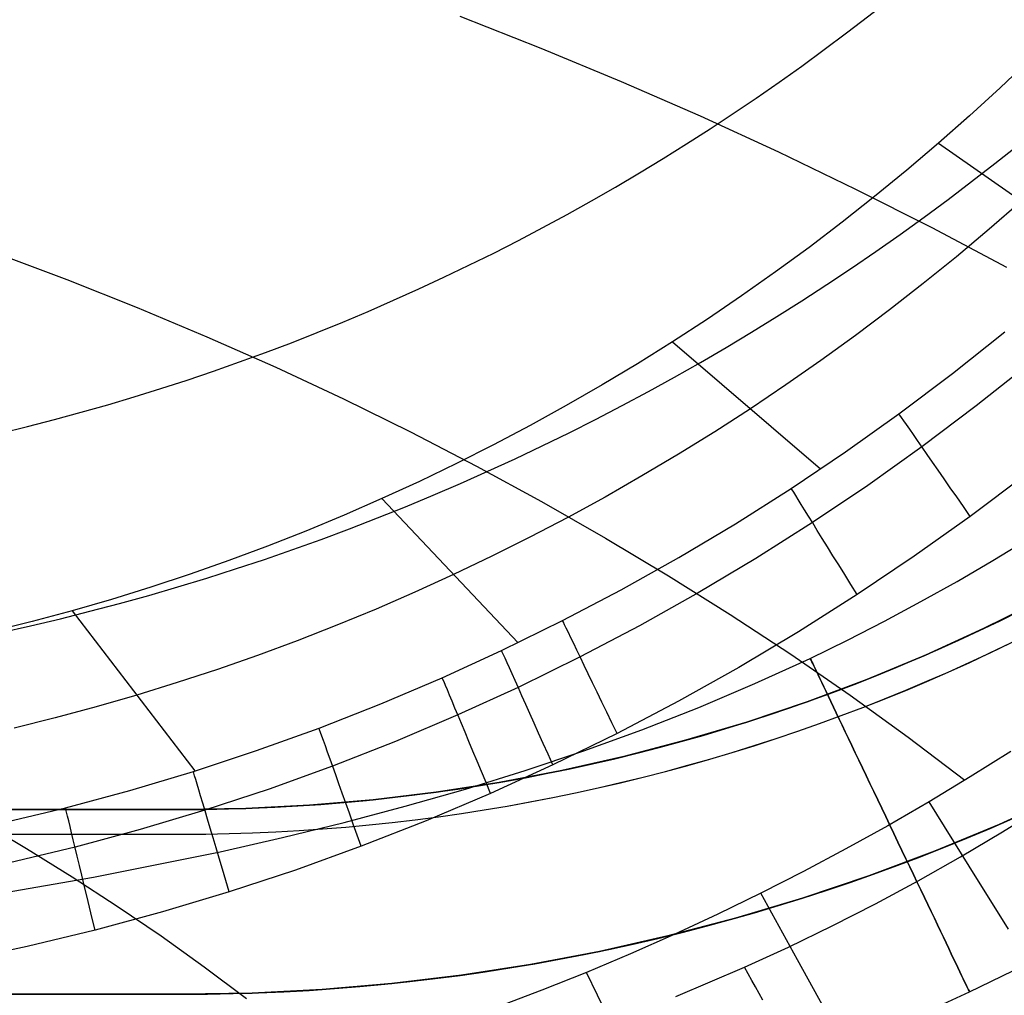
# Model space of a CAD drawing. Extents: x 35624 to 36541, y 4015 to 4839.
# Tile 76 of 150: x 36189 to 36269, y 4087 to 4167. Entities that reach past the tile are written whole.
import ezdxf

# ---------------------------------------------------------------- set-up
doc = ezdxf.new("R2010")
doc.units = 0
for name, color, linetype in [('FUSTO_INTERNO', 200, 'CONTINUOUS'), ('GAMBE', 96, 'CONTINUOUS'), ('IGES_LEVEL_1', 4, 'CONTINUOUS')]:
    doc.layers.add(name, color=color, linetype=linetype)

msp = doc.modelspace()

# ---------------------------------------------------------------- linework, layer by layer
at = {"layer": 'FUSTO_INTERNO'}
for p, q in [((36271.775272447, 4119.375253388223, -193.1533720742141), (36267.14123128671, 4117.073601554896, -193.1533720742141)), ((36267.14123128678, 4117.073601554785, -168.153372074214), (36271.77527244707, 4119.375253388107, -168.153372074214)), ((36271.77527244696, 4119.375253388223, -180.653372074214), (36267.14123128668, 4117.073601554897, -180.653372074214)), ((36267.14123128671, 4117.073601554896, -193.1533720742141), (36262.43131071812, 4114.931502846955, -193.1533720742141)), ((36262.43131071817, 4114.931502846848, -168.153372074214), (36267.14123128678, 4117.073601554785, -168.153372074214)), ((36267.14123128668, 4117.073601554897, -180.653372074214), (36262.43131071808, 4114.931502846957, -180.653372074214)), ((36262.43131071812, 4114.931502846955, -193.1533720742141), (36257.65100229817, 4112.951454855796, -193.1533720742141)), ((36257.65100229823, 4112.951454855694, -168.153372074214), (36262.43131071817, 4114.931502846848, -168.153372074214)), ((36262.43131071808, 4114.931502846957, -180.653372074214), (36257.65100229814, 4112.951454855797, -180.653372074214)), ((36257.65100229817, 4112.951454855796, -193.1533720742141), (36252.80587965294, 4111.135766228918, -193.1533720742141)), ((36252.80587965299, 4111.135766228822, -168.153372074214), (36257.65100229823, 4112.951454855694, -168.153372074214)), ((36257.65100229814, 4112.951454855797, -180.653372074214), (36252.80587965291, 4111.135766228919, -180.653372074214)), ((36252.80587965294, 4111.135766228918, -193.1533720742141), (36247.90159197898, 4109.486553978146, -193.1533720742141)), ((36247.90159197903, 4109.486553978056, -168.153372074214), (36252.80587965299, 4111.135766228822, -168.153372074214)), ((36252.80587965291, 4111.135766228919, -180.653372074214), (36247.90159197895, 4109.486553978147, -180.653372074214)), ((36247.90159197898, 4109.486553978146, -193.1533720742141), (36242.94385745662, 4108.005741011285, -193.1533720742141)), ((36242.94385745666, 4108.005741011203, -168.153372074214), (36247.90159197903, 4109.486553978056, -168.153372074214)), ((36247.90159197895, 4109.486553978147, -180.653372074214), (36242.94385745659, 4108.005741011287, -180.653372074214)), ((36242.94385745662, 4108.005741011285, -193.1533720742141), (36237.93845658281, 4106.695053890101, -193.1533720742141)), ((36237.93845658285, 4106.695053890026, -168.153372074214), (36242.94385745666, 4108.005741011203, -168.153372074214)), ((36242.94385745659, 4108.005741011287, -180.653372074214), (36237.93845658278, 4106.695053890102, -180.653372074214)), ((36237.93845658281, 4106.695053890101, -193.1533720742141), (36232.89122543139, 4105.556020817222, -193.1533720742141)), ((36232.89122543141, 4105.556020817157, -168.153372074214), (36237.93845658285, 4106.695053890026, -168.153372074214)), ((36237.93845658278, 4106.695053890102, -180.653372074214), (36232.89122543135, 4105.556020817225, -180.653372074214)), ((36232.89122543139, 4105.556020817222, -193.1533720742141), (36227.80804884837, 4104.589969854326, -193.1533720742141)), ((36227.80804884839, 4104.589969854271, -168.153372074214), (36232.89122543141, 4105.556020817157, -168.153372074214)), ((36232.89122543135, 4105.556020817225, -180.653372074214), (36227.80804884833, 4104.589969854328, -180.653372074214)), ((36227.80804884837, 4104.589969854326, -193.1533720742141), (36222.69485359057, 4103.798027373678, -193.1533720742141)), ((36222.69485359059, 4103.798027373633, -168.153372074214), (36227.80804884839, 4104.589969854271, -168.153372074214)), ((36227.80804884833, 4104.589969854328, -180.653372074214), (36222.69485359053, 4103.79802737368, -180.653372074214)), ((36222.69485359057, 4103.798027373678, -193.1533720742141), (36217.55760141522, 4103.18111674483, -193.1533720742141)), ((36217.55760141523, 4103.181116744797, -168.153372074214), (36222.69485359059, 4103.798027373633, -168.153372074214)), ((36222.69485359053, 4103.79802737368, -180.653372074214), (36217.55760141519, 4103.181116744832, -180.653372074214)), ((36273.58348239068, 4103.527481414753, -193.153372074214), (36268.4073265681, 4101.173334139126, -193.153372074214)), ((36273.58348239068, 4103.527481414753, -168.153372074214), (36268.4073265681, 4101.173334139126, -168.153372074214)), ((36268.40732656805, 4101.173334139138, -180.653372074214), (36273.58348239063, 4103.527481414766, -180.653372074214)), ((36212.40228212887, 4102.739957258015, -193.153372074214), (36207.23490660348, 4102.475063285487, -193.153372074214)), ((36207.23490660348, 4102.475063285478, -168.153372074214), (36212.40228212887, 4102.739957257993, -168.153372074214)), ((36212.40228212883, 4102.739957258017, -180.653372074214), (36207.23490660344, 4102.475063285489, -180.653372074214)), ((36217.55760141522, 4103.18111674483, -193.1533720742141), (36212.40228212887, 4102.739957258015, -193.153372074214)), ((36212.40228212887, 4102.739957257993, -168.153372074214), (36217.55760141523, 4103.181116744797, -168.153372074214)), ((36217.55760141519, 4103.181116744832, -180.653372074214), (36212.40228212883, 4102.739957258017, -180.653372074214)), ((36202.06149976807, 4102.386743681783, -193.153372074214), (35963.01999803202, 4102.386743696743, -193.153372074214)), ((35963.01999803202, 4102.386743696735, -168.153372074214), (36202.06149976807, 4102.386743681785, -168.153372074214)), ((36202.06149976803, 4102.386743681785, -180.653372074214), (35963.01999803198, 4102.386743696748, -180.653372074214)), ((35963.01999803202, 4102.386743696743, -193.153372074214), (36202.06149976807, 4102.386743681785, -193.153372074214)), ((36201.48552351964, 4102.386743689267, -193.153372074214), (36201.48552351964, 4102.386743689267, -168.153372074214)), ((36207.23490660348, 4102.475063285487, -193.153372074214), (36202.06149976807, 4102.386743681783, -193.153372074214)), ((36202.06149976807, 4102.386743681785, -168.153372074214), (36207.23490660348, 4102.475063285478, -168.153372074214)), ((36207.23490660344, 4102.475063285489, -180.653372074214), (36202.06149976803, 4102.386743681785, -180.653372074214)), ((36202.06149976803, 4102.386743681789, -193.153372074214), (36202.06149976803, 4102.386743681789, -168.153372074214)), ((36268.4073265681, 4101.173334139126, -193.153372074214), (36263.15381512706, 4098.997278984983, -193.153372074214)), ((36268.4073265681, 4101.173334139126, -168.153372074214), (36263.15381512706, 4098.997278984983, -168.153372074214)), ((36263.15381512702, 4098.997278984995, -180.653372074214), (36268.40732656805, 4101.173334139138, -180.653372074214)), ((35963.01999068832, 4100.386878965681, -185.1559709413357), (36202.06149240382, 4100.38687896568, -185.1559709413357)), ((35963.01999803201, 4100.38674369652, -160.1559709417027), (36202.06149974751, 4100.386743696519, -160.1559709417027)), ((36263.15381512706, 4098.997278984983, -193.153372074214), (36257.82907342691, 4097.001853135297, -193.153372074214)), ((36263.15381512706, 4098.997278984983, -168.153372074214), (36257.82907342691, 4097.001853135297, -168.153372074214)), ((36257.82907342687, 4097.001853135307, -180.653372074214), (36263.15381512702, 4098.997278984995, -180.653372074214)), ((36257.82907342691, 4097.001853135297, -193.153372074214), (36252.43930987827, 4095.189383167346, -193.153372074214)), ((36257.82907342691, 4097.001853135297, -168.153372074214), (36252.43930987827, 4095.189383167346, -168.153372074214)), ((36252.43930987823, 4095.189383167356, -180.653372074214), (36257.82907342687, 4097.001853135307, -180.653372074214)), ((36252.43930987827, 4095.189383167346, -193.153372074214), (36246.99080870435, 4093.561982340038, -193.153372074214)), ((36252.43930987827, 4095.189383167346, -168.153372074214), (36246.99080870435, 4093.561982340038, -168.153372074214)), ((36246.99080870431, 4093.561982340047, -180.653372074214), (36252.43930987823, 4095.189383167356, -180.653372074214)), ((36246.99080870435, 4093.561982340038, -193.153372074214), (36241.48992261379, 4092.121548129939, -193.153372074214)), ((36246.99080870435, 4093.561982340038, -168.153372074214), (36241.48992261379, 4092.121548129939, -168.153372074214)), ((36241.48992261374, 4092.121548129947, -180.653372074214), (36246.99080870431, 4093.561982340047, -180.653372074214)), ((36241.48992261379, 4092.121548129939, -193.153372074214), (36235.94306539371, 4090.869760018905, -193.153372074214)), ((36241.48992261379, 4092.121548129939, -168.153372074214), (36235.94306539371, 4090.869760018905, -168.153372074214)), ((36235.94306539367, 4090.869760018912, -180.653372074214), (36241.48992261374, 4092.121548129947, -180.653372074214)), ((36235.94306539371, 4090.869760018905, -193.153372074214), (36230.35670443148, 4089.808077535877, -193.153372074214)), ((36235.94306539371, 4090.869760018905, -168.153372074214), (36230.35670443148, 4089.808077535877, -168.153372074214)), ((36230.35670443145, 4089.808077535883, -180.653372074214), (36235.94306539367, 4090.869760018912, -180.653372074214)), ((36230.35670443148, 4089.808077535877, -193.153372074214), (36224.73735317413, 4088.93773855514, -193.1533720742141)), ((36230.35670443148, 4089.808077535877, -168.153372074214), (36224.73735317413, 4088.93773855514, -168.153372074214)), ((36224.73735317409, 4088.937738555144, -180.653372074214), (36230.35670443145, 4089.808077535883, -180.653372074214)), ((36224.73735317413, 4088.93773855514, -193.1533720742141), (36219.09156353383, 4088.259757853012, -193.1533720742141)), ((36224.73735317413, 4088.93773855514, -168.153372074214), (36219.09156353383, 4088.259757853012, -168.153372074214)), ((36219.09156353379, 4088.259757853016, -180.653372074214), (36224.73735317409, 4088.937738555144, -180.653372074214)), ((36219.09156353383, 4088.259757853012, -193.1533720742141), (36213.42591824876, 4087.774925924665, -193.1533720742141)), ((36219.09156353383, 4088.259757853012, -168.153372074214), (36213.42591824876, 4087.774925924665, -168.153372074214)), ((36213.42591824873, 4087.774925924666, -180.653372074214), (36219.09156353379, 4088.259757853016, -180.653372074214)), ((36202.0614997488, 4087.386743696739, -193.153372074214), (35963.01999803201, 4087.386743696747, -193.153372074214)), ((36202.0614997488, 4087.386743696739, -193.1533720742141), (35963.01999803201, 4087.386743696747, -193.153372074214)), ((36202.0614997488, 4087.386743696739, -168.153372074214), (35963.01999803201, 4087.386743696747, -168.153372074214)), ((35963.01999803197, 4087.386743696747, -180.653372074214), (36202.06149974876, 4087.386743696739, -180.653372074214)), ((36207.74702320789, 4087.483808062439, -193.1533720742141), (36202.0614997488, 4087.386743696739, -193.1533720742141)), ((36207.74702320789, 4087.483808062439, -168.153372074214), (36202.0614997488, 4087.386743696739, -168.153372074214)), ((36202.06149974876, 4087.386743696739, -180.653372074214), (36207.74702320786, 4087.483808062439, -180.653372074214)), ((36202.06149974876, 4087.386743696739, -193.153372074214), (36202.06149974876, 4087.386743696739, -168.153372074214)), ((36213.42591824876, 4087.774925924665, -193.1533720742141), (36207.74702320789, 4087.483808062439, -193.1533720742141)), ((36213.42591824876, 4087.774925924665, -168.153372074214), (36207.74702320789, 4087.483808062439, -168.153372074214)), ((36207.74702320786, 4087.483808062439, -180.653372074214), (36213.42591824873, 4087.774925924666, -180.653372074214))]:
    msp.add_line(p, q, dxfattribs=at)
at = {"layer": 'FUSTO_INTERNO', "extrusion": (5.973068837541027e-06, -1.442026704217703e-05, 0.9999999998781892)}
msp.add_arc((36202.10238455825, 4253.81776364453, -184.9988621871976), 153.4335571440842, 269.9851426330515, 0.0358529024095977, dxfattribs=at)
at = {"layer": 'FUSTO_INTERNO'}
for centre, radius, start, end in [((36202.06150566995, 4253.918193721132, -193.153372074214), 151.531450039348, 269.9999977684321, 314.9996421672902), ((36202.06149974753, 4253.916349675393, -160.1559709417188), 153.5296059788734, 269.9999999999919, 314.999858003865), ((36202.0614997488, 4253.918203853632, -193.153372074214), 166.5314601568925, 270, 314.9996736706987)]:
    msp.add_arc(centre, radius, start, end, dxfattribs=at)
at = {"layer": 'GAMBE'}
for p, q in [((36267.89030095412, 4122.612768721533, -380.0065311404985), (36270.76576503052, 4124.367549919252, -380.0065311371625)), ((36264.98711250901, 4120.911678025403, -380.0065311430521), (36267.89030095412, 4122.612768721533, -380.0065311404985)), ((36262.05432533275, 4119.265170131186, -380.0065311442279), (36264.98711250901, 4120.911678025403, -380.0065311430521)), ((36259.09006506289, 4117.674137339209, -380.00653114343), (36262.05432533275, 4119.265170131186, -380.0065311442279)), ((36256.09245733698, 4116.139471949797, -380.0065311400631), (36259.09006506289, 4117.674137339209, -380.00653114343)), ((36253.05962779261, 4114.662066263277, -380.0065311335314), (36256.09245733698, 4116.139471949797, -380.0065311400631)), ((36248.57435814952, 4112.612155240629, -380.0065311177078), (36253.05962779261, 4114.662066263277, -380.0065311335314)), ((36244.01321025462, 4110.681108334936, -380.0065310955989), (36248.57435814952, 4112.612155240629, -380.0065311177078)), ((36239.37908946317, 4108.864288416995, -380.0065310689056), (36244.01321025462, 4110.681108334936, -380.0065310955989)), ((36234.67490113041, 4107.157058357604, -380.0065310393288), (36239.37908946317, 4108.864288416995, -380.0065310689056)), ((36229.90355061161, 4105.554781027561, -380.0065310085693), (36234.67490113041, 4107.157058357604, -380.0065310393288)), ((36225.06794326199, 4104.052819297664, -380.0065309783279), (36229.90355061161, 4105.554781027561, -380.0065310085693)), ((36220.17098443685, 4102.646536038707, -380.0065309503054), (36225.06794326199, 4104.052819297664, -380.0065309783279)), ((36215.2155794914, 4101.331294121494, -380.0065309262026), (36220.17098443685, 4102.646536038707, -380.0065309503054)), ((36210.20463378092, 4100.102456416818, -380.0065309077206), (36215.2155794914, 4101.331294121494, -380.0065309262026)), ((36205.14105266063, 4098.955385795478, -380.00653089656), (36210.20463378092, 4100.102456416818, -380.0065309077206)), ((36194.86760561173, 4096.887997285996, -380.0065309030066), (36205.14105266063, 4098.955385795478, -380.00653089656)), ((36184.41848118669, 4095.092031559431, -380.0065309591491), (36194.86760561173, 4096.887997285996, -380.0065309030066)), ((36265.99112019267, 4087.586995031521, -380.0065314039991), (36269.50654506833, 4089.302994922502, -380.0065314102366)), ((36260.81073790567, 4085.212755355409, -380.0065313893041), (36265.99112019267, 4087.586995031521, -380.0065314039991))]:
    msp.add_line(p, q, dxfattribs=at)
at = {"layer": 'GAMBE', "extrusion": (0.9023605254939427, 0.4309819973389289, 2.072602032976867e-07)}
msp.add_circle((-11926.50978165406, -380.0181164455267, 34486.67513343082), 15.00235862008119, dxfattribs=at)
at = {"layer": 'IGES_LEVEL_1'}
for p, q in [((36224.59877097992, 4166.797473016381, -74.26330544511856), (36231.18684713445, 4164.205683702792, -76.22752494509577)), ((36231.18684713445, 4164.205683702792, -76.22752494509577), (36237.69959182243, 4161.505160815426, -78.27417062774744)), ((36270.93691467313, 4163.320589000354, -139.7308520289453), (36268.48696191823, 4160.993452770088, -139.7308519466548)), ((36237.69959182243, 4161.505160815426, -78.27417062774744), (36244.13341783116, 4158.697550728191, -80.40199673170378)), ((36268.48696191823, 4160.993452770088, -139.7308519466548), (36265.99644864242, 4158.712318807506, -139.7308518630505)), ((36244.13341783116, 4158.697550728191, -80.40199673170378), (36250.48473794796, 4155.784499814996, -82.60975749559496)), ((36265.99644864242, 4158.712318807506, -139.7308518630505), (36263.46621143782, 4156.478026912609, -139.7308517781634)), ((36263.46621143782, 4156.478026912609, -139.7308517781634), (36260.89680677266, 4154.291167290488, -139.730851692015)), ((36263.46621143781, 4156.47802862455, -139.7308517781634), (36276.28629182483, 4147.566913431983, -310.6046404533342)), ((36250.48473794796, 4155.784499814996, -82.60975749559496), (36256.74996496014, 4152.767654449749, -84.89620715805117)), ((36260.89680677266, 4154.291167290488, -139.730851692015), (36258.2889148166, 4152.152271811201, -139.7308516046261)), ((36258.2889148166, 4152.152271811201, -139.7308516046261), (36255.64355771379, 4150.062092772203, -139.7308515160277)), ((36256.74996496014, 4152.767654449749, -84.89620715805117), (36262.92551165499, 4149.648661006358, -87.26009995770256)), ((36270.21860596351, 4151.78450380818, -229.7308518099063), (36267.60029177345, 4149.503445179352, -229.7308517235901)), ((36255.64355771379, 4150.062092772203, -139.7308515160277), (36252.96175760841, 4148.021382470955, -139.7308514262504)), ((36262.92551165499, 4149.648661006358, -87.26009995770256), (36269.00779081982, 4146.429165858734, -89.70019013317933)), ((36267.60029177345, 4149.503445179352, -229.7308517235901), (36264.94224890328, 4147.270553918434, -229.7308516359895)), ((36186.9175955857, 4147.577489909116, -74.56497067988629), (36192.69860218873, 4145.415921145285, -76.00041797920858)), ((36252.96175760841, 4148.021382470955, -139.7308514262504), (36250.2445366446, 4146.030893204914, -139.730851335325)), ((36264.94224890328, 4147.270553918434, -229.7308516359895), (36262.24552511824, 4145.0866222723, -229.7308515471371)), ((36250.2445366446, 4146.030893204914, -139.730851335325), (36247.49291696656, 4144.091377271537, -139.7308512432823)), ((36192.69860218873, 4145.415921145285, -76.00041797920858), (36198.41811095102, 4143.147551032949, -77.5068056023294)), ((36262.24552511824, 4145.0866222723, -229.7308515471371), (36259.51116818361, 4142.952442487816, -229.7308514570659)), ((36247.49291696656, 4144.091377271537, -139.7308512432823), (36244.70792071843, 4142.203586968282, -139.7308511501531)), ((36198.41811095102, 4143.147551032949, -77.5068056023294), (36204.07270532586, 4140.774187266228, -79.08293483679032)), ((36259.51116818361, 4142.952442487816, -229.7308514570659), (36256.74022586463, 4140.868806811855, -229.7308513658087)), ((36244.70792071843, 4142.203586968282, -139.7308511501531), (36241.89057004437, 4140.368274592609, -139.7308510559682)), ((36264.61160960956, 4137.785987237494, -310.6050619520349), (36268.86642542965, 4141.177172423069, -310.6049002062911)), ((36204.07270532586, 4140.774187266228, -79.08293483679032), (36209.65896876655, 4138.297637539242, -80.72760697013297)), ((36241.89057004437, 4140.368274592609, -139.7308510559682), (36239.04119947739, 4138.585732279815, -139.7308509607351)), ((36241.89057004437, 4140.368276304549, -139.7308510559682), (36253.90456204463, 4130.041395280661, -310.6054472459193)), ((36256.74022586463, 4140.868806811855, -229.7308513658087), (36253.93374592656, 4138.836507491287, -229.7308512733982)), ((36239.04119947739, 4138.585732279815, -139.7308509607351), (36236.16022722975, 4136.856166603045, -139.730850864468)), ((36253.93374592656, 4138.836507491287, -229.7308512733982), (36251.09277613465, 4136.856336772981, -229.7308511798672)), ((36270.86693051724, 4138.604234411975, -317.1044712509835), (36266.54374971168, 4135.158496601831, -317.1045260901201)), ((36209.65896876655, 4138.297637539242, -80.72760697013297), (36215.17348472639, 4135.719709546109, -82.439623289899)), ((36260.26911665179, 4134.514071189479, -310.605225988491), (36264.61160960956, 4137.785987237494, -310.6050619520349)), ((36236.16022722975, 4136.856166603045, -139.730850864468), (36233.24880096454, 4135.180201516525, -139.7308507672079)), ((36251.09277613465, 4136.856336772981, -229.7308511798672), (36248.21836425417, 4134.929086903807, -229.7308510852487)), ((36215.17348472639, 4135.719709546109, -82.439623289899), (36220.61283665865, 4133.042210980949, -84.21778508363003)), ((36233.24880096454, 4135.180201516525, -139.7308507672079), (36230.30806834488, 4133.558460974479, -139.7308506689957)), ((36248.21836425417, 4134.929086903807, -229.7308510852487), (36245.31087484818, 4133.055054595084, -229.7308509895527)), ((36255.93512018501, 4131.428218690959, -310.6053756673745), (36260.26911665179, 4134.514071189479, -310.605225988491)), ((36266.54374971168, 4135.158496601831, -317.1045260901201), (36262.13147062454, 4131.833948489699, -317.1045817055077)), ((36220.61283665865, 4133.042210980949, -84.21778508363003), (36225.97360801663, 4130.266949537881, -86.06089363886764)), ((36230.30806834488, 4133.558460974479, -139.7308506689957), (36227.33917703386, 4131.991568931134, -139.7308505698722)), ((36245.31087484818, 4133.055054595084, -229.7308509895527), (36242.37070524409, 4131.234421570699, -229.7308508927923)), ((36227.33917703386, 4131.991568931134, -139.7308505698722), (36224.34327469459, 4130.480149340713, -139.7308504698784)), ((36251.52315107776, 4128.461413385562, -310.6055269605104), (36255.93512018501, 4131.428218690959, -310.6053756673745)), ((36262.13147062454, 4131.833948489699, -317.1045817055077), (36257.72765418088, 4128.698336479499, -317.1046324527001)), ((36242.37070524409, 4131.234421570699, -229.7308508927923), (36239.39895235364, 4129.467807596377, -229.730850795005)), ((36224.34327469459, 4130.480149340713, -139.7308504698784), (36221.32150899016, 4129.024826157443, -139.7308503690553)), ((36225.97360801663, 4130.266949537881, -86.06089363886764), (36231.25238225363, 4127.395732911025, -87.96775024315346)), ((36221.32150899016, 4129.024826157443, -139.7308503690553), (36218.27502758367, 4127.626223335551, -139.7308502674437)), ((36239.39895235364, 4129.467807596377, -229.730850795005), (36236.39671308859, 4127.755832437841, -229.7308506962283)), ((36270.61369361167, 4129.62384616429, -319.7308540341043), (36266.05431839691, 4126.188561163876, -319.7308540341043)), ((36246.98832250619, 4125.586284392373, -310.605696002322), (36251.52315107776, 4128.461413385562, -310.6055269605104)), ((36257.72765418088, 4128.698336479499, -317.1046324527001), (36253.24456463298, 4125.683648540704, -317.1046837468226)), ((36218.27502758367, 4127.626223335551, -139.7308502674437), (36215.20440684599, 4126.284656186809, -139.7308501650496)), ((36218.27502758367, 4127.626225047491, -139.7308502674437), (36229.34359037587, 4115.931675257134, -310.6063777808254)), ((36231.25238225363, 4127.395732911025, -87.96775024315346), (36236.44574282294, 4124.430368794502, -89.9371561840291)), ((36236.39671308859, 4127.755832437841, -229.7308506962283), (36233.36508436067, 4126.099115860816, -229.7308505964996)), ((36215.20440684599, 4126.284656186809, -139.7308501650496), (36212.11022590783, 4125.000302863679, -139.7308500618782)), ((36233.36508436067, 4126.099115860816, -229.7308505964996), (36230.30516308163, 4124.498277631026, -229.7308504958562)), ((36266.05431839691, 4126.188561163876, -319.7308540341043), (36261.50334736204, 4122.948255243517, -319.7308540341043)), ((36212.11022590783, 4125.000302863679, -139.7308500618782), (36208.99363657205, 4123.77358158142, -139.7308499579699)), ((36242.3799409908, 4122.836591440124, -310.6058772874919), (36246.98832250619, 4125.586284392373, -310.605696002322)), ((36253.24456463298, 4125.683648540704, -317.1046837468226), (36248.63674443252, 4122.762178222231, -317.1047410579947)), ((36230.30516308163, 4124.498277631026, -229.7308504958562), (36227.21804616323, 4122.953937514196, -229.7308503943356)), ((36236.44574282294, 4124.430368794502, -89.9371561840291), (36241.55027317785, 4121.37266488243, -91.9679127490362)), ((36208.99363657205, 4123.77358158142, -139.7308499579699), (36205.85579064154, 4122.604910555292, -139.7308498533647)), ((36205.85579064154, 4122.604910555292, -139.7308498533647), (36202.69783991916, 4121.494708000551, -139.7308497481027)), ((36227.21804616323, 4122.953937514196, -229.7308503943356), (36224.10483051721, 4121.466715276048, -229.7308502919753)), ((36237.7015986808, 4120.214341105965, -310.6060621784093), (36242.3799409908, 4122.836591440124, -310.6058772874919)), ((36248.63674443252, 4122.762178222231, -317.1047410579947), (36243.95426639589, 4119.968214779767, -317.1048025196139)), ((36261.50334736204, 4122.948255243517, -319.7308540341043), (36256.87037858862, 4119.832838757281, -319.7308540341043)), ((36202.69783991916, 4121.494708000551, -139.7308497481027), (36199.52093620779, 4120.443392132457, -139.7308496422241)), ((36224.10483051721, 4121.466715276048, -229.7308502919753), (36220.96625936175, 4120.03701627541, -229.7308501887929)), ((36241.55027317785, 4121.37266488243, -91.9679127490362), (36246.56255677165, 4118.224428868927, -94.05882122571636)), ((36199.52093620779, 4120.443392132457, -139.7308496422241), (36196.3262313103, 4119.451381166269, -139.7308495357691)), ((36232.95688772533, 4117.721539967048, -310.6062420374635), (36237.7015986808, 4120.214341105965, -310.6060621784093)), ((36196.3262313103, 4119.451381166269, -139.7308495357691), (36193.11487702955, 4118.519093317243, -139.7308494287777)), ((36220.96625936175, 4120.03701627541, -229.7308501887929), (36217.80308439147, 4118.665112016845, -229.730850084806)), ((36243.95426639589, 4119.968214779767, -317.1048025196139), (36239.20070265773, 4117.303748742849, -317.1048652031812)), ((36256.87037858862, 4119.832838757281, -319.7308540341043), (36252.10873857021, 4116.81390739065, -319.7308540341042)), ((36193.11487702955, 4118.519093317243, -139.7308494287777), (36189.88751155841, 4117.646761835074, -139.7308493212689)), ((36193.11487702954, 4118.519095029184, -139.7308494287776), (36203.09144267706, 4105.51679999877, -310.6074313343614)), ((36217.80308439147, 4118.665112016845, -229.730850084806), (36214.61641523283, 4117.351421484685, -229.7308499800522)), ((36227.99902954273, 4115.288979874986, -310.6064205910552), (36232.95688772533, 4117.721539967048, -310.6062420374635)), ((36246.56255677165, 4118.224428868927, -94.05882122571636), (36251.47917705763, 4114.987468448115, -96.20868290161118)), ((36189.88751155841, 4117.646761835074, -139.7308493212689), (36186.64481508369, 4116.834513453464, -139.7308492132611)), ((36214.61641523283, 4117.351421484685, -229.7308499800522), (36211.40736151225, 4116.096363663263, -229.7308498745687)), ((36239.20070265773, 4117.303748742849, -317.1048652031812), (36234.37962215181, 4114.770768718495, -317.10492618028)), ((36211.40736151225, 4116.096363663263, -229.7308498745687), (36208.17703285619, 4114.90035753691, -229.730849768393)), ((36252.10873857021, 4116.81390739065, -319.7308540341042), (36247.27010848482, 4113.926855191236, -319.730854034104)), ((36208.17703285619, 4114.90035753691, -229.730849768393), (36204.92653889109, 4113.763822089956, -229.7308496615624)), ((36223.17970861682, 4113.086953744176, -310.6066059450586), (36227.99902954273, 4115.288979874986, -310.6064205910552)), ((36234.37962215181, 4114.770768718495, -317.10492618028), (36229.34185242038, 4112.298933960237, -317.104986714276)), ((36251.47917705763, 4114.987468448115, -96.20868290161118), (36256.29671748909, 4111.663591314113, -98.41629906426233)), ((36204.92653889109, 4113.763822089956, -229.7308496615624), (36201.65698924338, 4112.687176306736, -229.7308495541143)), ((36247.27010848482, 4113.926855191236, -319.730854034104), (36242.35802321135, 4111.173631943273, -319.7308540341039)), ((36218.20324398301, 4110.97497366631, -310.606811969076), (36223.17970861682, 4113.086953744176, -310.6066059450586)), ((36201.65698924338, 4112.687176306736, -229.7308495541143), (36198.36949353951, 4111.670839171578, -229.730849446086)), ((36229.34185242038, 4112.298933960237, -317.104986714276), (36224.44491212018, 4110.06138783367, -317.1050495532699)), ((36198.36949353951, 4111.670839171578, -229.730849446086), (36195.06469625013, 4110.715067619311, -229.7308493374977)), ((36256.29671748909, 4111.663591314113, -98.41629906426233), (36261.01176151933, 4108.254605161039, -100.6804710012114)), ((36195.06469625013, 4110.715067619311, -229.7308493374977), (36191.74331419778, 4109.820025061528, -229.7308492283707)), ((36213.17300485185, 4109.001687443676, -310.6070239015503), (36218.20324398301, 4110.97497366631, -310.606811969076)), ((36242.35802321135, 4111.173631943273, -319.7308540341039), (36237.37601762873, 4108.55618743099, -319.730854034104)), ((36191.74331419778, 4109.820025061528, -229.7308492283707), (36188.4065655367, 4108.985990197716, -229.7308491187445)), ((36224.44491212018, 4110.06138783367, -317.1050495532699), (36219.38840403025, 4107.915372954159, -317.1051193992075)), ((36208.09327090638, 4107.168828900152, -310.6072316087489), (36213.17300485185, 4109.001687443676, -310.6070239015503)), ((36237.37601762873, 4108.55618743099, -319.730854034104), (36232.16988509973, 4106.001803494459, -319.7308540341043)), ((36261.01176151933, 4108.254605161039, -100.6804710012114), (36265.62089260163, 4104.762317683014, -103)), ((36219.38840403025, 4107.915372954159, -317.1051193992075), (36214.27727020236, 4105.910286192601, -317.1051912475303)), ((36202.96730986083, 4105.47770138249, -310.6074368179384), (36208.09327090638, 4107.168828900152, -310.6072316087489)), ((36269.36429891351, 4107.103075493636, -103.0000270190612), (36266.06110128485, 4105.032073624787, -103.0000270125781)), ((36214.27727020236, 4105.910286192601, -317.1051912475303), (36209.11576439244, 4104.047860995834, -317.1052616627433)), ((36232.16988509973, 4106.001803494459, -319.7308540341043), (36227.10940057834, 4103.689616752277, -319.730854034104)), ((36197.79799992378, 4103.929423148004, -310.6076450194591), (36202.96730986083, 4105.47770138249, -310.6074368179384)), ((36266.06110128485, 4105.032073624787, -103.0000270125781), (36262.72305890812, 4103.021512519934, -103.0000270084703)), ((36192.58959054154, 4102.525141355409, -310.6078648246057), (36197.79799992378, 4103.929423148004, -310.6076450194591)), ((36209.11576439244, 4104.047860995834, -317.1052616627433), (36203.90722110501, 4102.329427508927, -317.1053312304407)), ((36227.10940057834, 4103.689616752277, -319.730854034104), (36221.88424979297, 4101.472114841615, -319.730854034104)), ((36187.34531593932, 4101.265604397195, -310.6081005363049), (36192.58959054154, 4102.525141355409, -310.6078648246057)), ((36262.72305890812, 4103.021512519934, -103.0000270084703), (36259.3515334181, 4101.072047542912, -103.0000270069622)), ((36265.9796398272, 4097.782401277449, -105.7717386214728), (36262.72305890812, 4103.021512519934, -103.0000270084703)), ((36268.6742688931, 4100.571208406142, -319.7308540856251), (36272.03319181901, 4102.664227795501, -319.7308540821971)), ((36203.90722110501, 4102.329427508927, -317.1053312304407), (36198.65461558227, 4100.756137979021, -317.1054018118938)), ((36185.65281864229, 4101.44468902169, -91.4223681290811), (36189.42571654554, 4099.217863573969, -92.73044542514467)), ((36221.88424979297, 4101.472114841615, -319.730854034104), (36216.60268929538, 4099.40025680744, -319.730854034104)), ((36259.3515334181, 4101.072047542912, -103.0000270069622), (36255.94748187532, 4099.18410916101, -103.0000270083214)), ((36198.65461558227, 4100.756137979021, -317.1054018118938), (36193.36234823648, 4099.32917850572, -317.105476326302)), ((36265.27518866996, 4098.549699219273, -319.7308540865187), (36268.6742688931, 4100.571208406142, -319.7308540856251)), ((36193.36234823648, 4099.32917850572, -317.105476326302), (36188.03374721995, 4098.049319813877, -317.1055562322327)), ((36216.60268929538, 4099.40025680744, -319.730854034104), (36211.2689192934, 4097.475763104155, -319.730854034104)), ((36189.42571654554, 4099.217863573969, -92.73044542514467), (36193.13452607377, 4096.92023301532, -94.0801229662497)), ((36255.94748187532, 4099.18410916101, -103.0000270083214), (36252.51142546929, 4097.357870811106, -103.0000270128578)), ((36261.83716029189, 4096.601493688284, -319.7308540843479), (36265.27518866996, 4098.549699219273, -319.7308540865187)), ((36269.16214063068, 4092.671202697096, -108.6191551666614), (36265.9796398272, 4097.782401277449, -105.7717386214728)), ((36193.13452607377, 4096.92023301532, -94.0801229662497), (36196.77668369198, 4094.553372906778, -95.47047587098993)), ((36211.2689192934, 4097.475763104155, -319.730854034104), (36205.88641671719, 4095.700022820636, -319.730854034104)), ((36252.51142546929, 4097.357870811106, -103.0000270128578), (36249.0438853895, 4095.593505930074, -103.0000270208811)), ((36258.36139290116, 4094.728385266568, -319.730854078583), (36261.83716029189, 4096.601493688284, -319.7308540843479)), ((36205.88641671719, 4095.700022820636, -319.730854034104), (36200.45835957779, 4094.074265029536, -319.730854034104)), ((36249.0438853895, 4095.593505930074, -103.0000270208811), (36245.54545882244, 4093.891353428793, -103.0000270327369)), ((36252.02921699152, 4090.189407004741, -105.7732225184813), (36249.0438853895, 4095.593505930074, -103.0000270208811)), ((36196.77668369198, 4094.553372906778, -95.47047587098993), (36200.34962586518, 4092.118858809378, -96.90057925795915)), ((36254.84909564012, 4092.932167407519, -319.7308540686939), (36258.36139290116, 4094.728385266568, -319.730854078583)), ((36200.45835957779, 4094.074265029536, -319.730854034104), (36194.98946704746, 4092.599765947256, -319.730854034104)), ((36245.54545882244, 4093.891353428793, -103.0000270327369), (36242.01795485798, 4092.252183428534, -103.0000270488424)), ((36251.30147765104, 4091.214633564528, -319.7308540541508), (36254.84909564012, 4092.932167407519, -319.7308540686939)), ((36194.98946704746, 4092.599765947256, -319.730854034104), (36189.48325916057, 4091.277345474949, -319.730854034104)), ((36200.34962586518, 4092.118858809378, -96.90057925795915), (36203.85078905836, 4089.618266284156, -98.36950824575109)), ((36242.01795485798, 4092.252183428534, -103.0000270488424), (36238.46371254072, 4090.676816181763, -103.0000270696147)), ((36189.48325916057, 4091.277345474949, -319.730854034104), (36183.94426516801, 4090.108105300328, -319.730854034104)), ((36238.46371254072, 4090.676816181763, -103.0000270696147), (36234.88507091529, 4089.166071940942, -103.0000270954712)), ((36247.71974807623, 4089.577577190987, -319.7308540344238), (36251.30147765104, 4091.214633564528, -319.7308540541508)), ((36254.94865900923, 4084.917896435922, -108.6219869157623), (36252.02921699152, 4090.189407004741, -105.7732225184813)), ((36203.85078905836, 4089.618266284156, -98.36950824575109), (36207.27760973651, 4087.053170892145, -99.87633795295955)), ((36234.88507091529, 4089.166071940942, -103.0000270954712), (36231.28001955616, 4087.718898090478, -103.0000271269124)), ((36237.58244108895, 4083.628299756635, -105.7805778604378), (36234.88507091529, 4089.166071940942, -103.0000270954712)), ((36242.14929942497, 4087.218880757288, -319.7308539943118), (36247.71974807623, 4089.577577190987, -319.7308540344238)), ((36248.01897002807, 4089.043661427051, -319.7161569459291), (36247.71974807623, 4089.577577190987, -319.7308540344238)), ((36248.31783566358, 4088.510412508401, -319.6888808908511), (36248.01897002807, 4089.043661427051, -319.7161569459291)), ((36248.61629155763, 4087.977938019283, -319.6490947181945), (36248.31783566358, 4088.510412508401, -319.6888808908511)), ((36231.28001955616, 4087.718898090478, -103.0000271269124), (36227.6512012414, 4086.335926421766, -103.0000271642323)), ((36248.91428496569, 4087.446344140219, -319.5968697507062), (36248.61629155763, 4087.977938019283, -319.6490947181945)), ((36249.21176378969, 4086.91573574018, -319.5322797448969), (36248.91428496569, 4087.446344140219, -319.5968697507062))]:
    msp.add_line(p, q, dxfattribs=at)
at = {"layer": 'IGES_LEVEL_1', "extrusion": (3.242475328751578e-08, -2.053019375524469e-16, 0.9999999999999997)}
msp.add_arc((36144.58772656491, 4312.18579348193, -139.7296760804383), 184.2520347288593, 269.99999637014, 359.9999981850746, dxfattribs=at)
msp.add_arc((36144.58772656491, 4312.18579348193, -139.7296760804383), 184.2520347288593, 269.99999637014, 359.9999981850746, dxfattribs=at)
at = {"layer": 'IGES_LEVEL_1', "extrusion": (3.242475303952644e-08, 4.027019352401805e-16, 0.9999999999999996)}
msp.add_arc((36144.5877265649, 4312.185793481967, -319.7296755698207), 200.0000000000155, 270.0000000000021, 359.9999999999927, dxfattribs=at)
msp.add_arc((36144.5877265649, 4312.185793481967, -319.7296755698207), 200.0000000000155, 270.0000000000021, 359.9999999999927, dxfattribs=at)
at = {"layer": 'IGES_LEVEL_1', "extrusion": (0.8212036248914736, 0.5706352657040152, -1.089386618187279e-07)}
msp.add_arc((-17306.17143946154, -309.618653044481, 32136.3640075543), 10.10899411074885, 269.5630130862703, 354.4193222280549, dxfattribs=at)
at = {"layer": 'IGES_LEVEL_1', "extrusion": (0.8500125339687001, 0.5267624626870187, 1.286669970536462e-07)}
msp.add_arc((-15596.76607308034, -309.618331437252, 32988.96751514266), 10.11710524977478, 269.5316089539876, 354.3761928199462, dxfattribs=at)
at = {"layer": 'IGES_LEVEL_1', "extrusion": (0.9007642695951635, 0.4343083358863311, 5.81122285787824e-07)}
msp.add_arc((-12037.26078133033, -309.6191007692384, 34425.71355542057), 10.13218637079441, 269.4736382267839, 354.2953365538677, dxfattribs=at)
at = {"layer": 'IGES_LEVEL_1', "extrusion": (0.912228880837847, 0.4096809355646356, -4.625289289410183e-07)}
msp.add_arc((-11097.92029900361, -309.5794802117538, 34734.18259278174), 10.13575842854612, 269.4599927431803, 354.2761747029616, dxfattribs=at)
at = {"layer": 'IGES_LEVEL_1', "extrusion": (0.9225835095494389, 0.3857974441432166, 4.380810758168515e-08)}
msp.add_arc((-10190.23209753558, -309.5938535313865, 35005.72668331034), 10.13900524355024, 269.4476083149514, 354.2586405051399, dxfattribs=at)
at = {"layer": 'IGES_LEVEL_1', "extrusion": (0.9417231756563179, 0.336388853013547, -1.00905794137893e-07)}
msp.add_arc((-8322.259271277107, -309.5826402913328, 35485.00667873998), 10.14514526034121, 269.4242773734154, 354.2251348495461, dxfattribs=at)
at = {"layer": 'IGES_LEVEL_1', "extrusion": (0.9582083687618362, 0.286071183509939, 5.860674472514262e-08)}
msp.add_arc((-6432.82111998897, -309.5829533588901, 35864.44509703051), 10.15055208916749, 269.4038098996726, 354.1954148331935, dxfattribs=at)
at = {"layer": 'IGES_LEVEL_1', "extrusion": (0.9719906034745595, 0.2350197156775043, -1.642287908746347e-07)}
msp.add_arc((-4528.458864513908, -309.5703308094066, 36143.03134071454), 10.15516983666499, 269.3864022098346, 354.1696338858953, dxfattribs=at)

doc.saveas('drawing.dxf')
